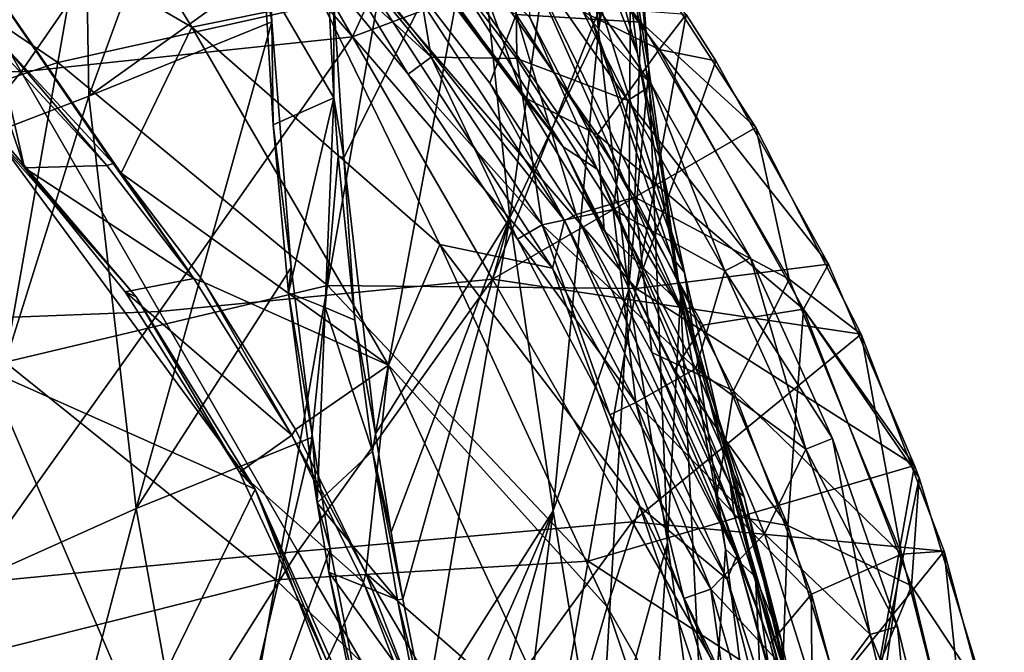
# Model space of a CAD drawing. Extents: x -65 to 803, y -691 to 80.
# Tile 208 of 256: x 695 to 724, y -546 to -527. Entities that reach past the tile are written whole.
import ezdxf

# ---------------------------------------------------------------- set-up
doc = ezdxf.new("R2010")
doc.units = 0
doc.header["$LTSCALE"] = 101.851852
for name, color, linetype in [('20', 7, 'CONTINUOUS'), ('224', 7, 'CONTINUOUS'), ('227', 7, 'CONTINUOUS'), ('32', 7, 'CONTINUOUS'), ('37', 7, 'CONTINUOUS'), ('39', 7, 'CONTINUOUS'), ('41', 7, 'CONTINUOUS'), ('44', 7, 'CONTINUOUS'), ('45', 7, 'CONTINUOUS'), ('61', 7, 'CONTINUOUS'), ('72', 7, 'CONTINUOUS'), ('79', 7, 'CONTINUOUS'), ('80', 7, 'CONTINUOUS'), ('82', 7, 'CONTINUOUS'), ('85', 7, 'CONTINUOUS'), ('86', 7, 'CONTINUOUS')]:
    doc.layers.add(name, color=color, linetype=linetype)

msp = doc.modelspace()

# ---------------------------------------------------------------- linework, layer by layer
at = {"layer": '20', "color": 7, "linetype": 'CONTINUOUS'}
for points in [[(702.365, -515.171, -26.398), (697.068, -529.64, -28.58), (696.867, -517.073, -31.386), (702.365, -515.171, -26.398)], [(702.339, -525.865, -24.037), (697.068, -529.64, -28.58), (702.365, -515.171, -26.398), (702.339, -525.865, -24.037)], [(711.23, -519.943, -8.176), (712.734, -515.553, -1.093), (711.955, -527.728, -3.362), (711.23, -519.943, -8.176)], [(711.955, -527.728, -3.362), (712.734, -515.553, -1.093), (712.917, -521.984, 3.902), (711.955, -527.728, -3.362)], [(712.393, -522.59, 14.585), (709.734, -516.3, 20.934), (713.089, -528.393, 18.129), (712.393, -522.59, 14.585)], [(713.089, -528.393, 18.129), (709.734, -516.3, 20.934), (710.212, -521.31, 23.734), (713.089, -528.393, 18.129)], [(712.917, -521.984, 3.902), (712.211, -516.497, 11.246), (713.424, -528.848, 7.918), (712.917, -521.984, 3.902)], [(713.424, -528.848, 7.918), (712.211, -516.497, 11.246), (712.393, -522.59, 14.585), (713.424, -528.848, 7.918)], [(696.867, -517.073, -31.386), (690.784, -532.053, -32.72), (690.333, -519.009, -35.546), (696.867, -517.073, -31.386)], [(697.068, -529.64, -28.58), (690.784, -532.053, -32.72), (696.867, -517.073, -31.386), (697.068, -529.64, -28.58)], [(708.381, -523.716, -14.978), (711.23, -519.943, -8.176), (709.365, -533.198, -10.343), (708.381, -523.716, -14.978)], [(709.365, -533.198, -10.343), (711.23, -519.943, -8.176), (711.955, -527.728, -3.362), (709.365, -533.198, -10.343)], [(713.089, -528.393, 18.129), (710.212, -521.31, 23.734), (714.461, -534.794, 21.452), (713.089, -528.393, 18.129)], [(714.461, -534.794, 21.452), (710.212, -521.31, 23.734), (711.559, -526.822, 26.407), (714.461, -534.794, 21.452)], [(711.955, -527.728, -3.362), (712.917, -521.984, 3.902), (712.829, -535.314, 1.272), (711.955, -527.728, -3.362)], [(712.829, -535.314, 1.272), (712.917, -521.984, 3.902), (713.424, -528.848, 7.918), (712.829, -535.314, 1.272)], [(704.173, -522.296, 47.257), (710.926, -531.127, 46.037), (704.222, -522.256, 46.854), (704.173, -522.296, 47.257)], [(710.926, -531.127, 46.037), (704.173, -522.296, 47.257), (709.758, -529.667, 47.948), (710.926, -531.127, 46.037)], [(709.758, -529.667, 47.948), (704.173, -522.296, 47.257), (707.088, -525.935, 47.951), (709.758, -529.667, 47.948)], [(710.926, -531.127, 46.037), (705.82, -523.111, 43.064), (704.222, -522.256, 46.854), (710.926, -531.127, 46.037)], [(713.424, -528.848, 7.918), (712.393, -522.59, 14.585), (714.346, -535.472, 12.189), (713.424, -528.848, 7.918)], [(714.346, -535.472, 12.189), (712.393, -522.59, 14.585), (713.089, -528.393, 18.129), (714.346, -535.472, 12.189)], [(711.916, -531.777, 40.913), (709.949, -527.349, 37.187), (705.82, -523.111, 43.064), (711.916, -531.777, 40.913)], [(711.916, -531.777, 40.913), (705.82, -523.111, 43.064), (710.926, -531.127, 46.037), (711.916, -531.777, 40.913)], [(704.224, -526.906, -21.321), (708.381, -523.716, -14.978), (704.518, -531.432, -19.742), (704.224, -526.906, -21.321)], [(704.518, -531.432, -19.742), (708.381, -523.716, -14.978), (705.442, -539.504, -16.095), (704.518, -531.432, -19.742)], [(705.442, -539.504, -16.095), (708.381, -523.716, -14.978), (709.365, -533.198, -10.343), (705.442, -539.504, -16.095)], [(714.099, -534.348, 28.656), (711.559, -526.822, 26.407), (709.79, -525.534, 32.792), (714.099, -534.348, 28.656)], [(714.099, -534.348, 28.656), (709.79, -525.534, 32.792), (714.491, -536.111, 34.061), (714.099, -534.348, 28.656)], [(714.491, -536.111, 34.061), (709.79, -525.534, 32.792), (709.949, -527.349, 37.187), (714.491, -536.111, 34.061)], [(702.411, -527.473, -23.56), (697.068, -529.64, -28.58), (702.339, -525.865, -24.037), (702.411, -527.473, -23.56)], [(714.461, -534.794, 21.452), (711.559, -526.822, 26.407), (714.099, -534.348, 28.656), (714.461, -534.794, 21.452)], [(714.491, -536.111, 34.061), (709.949, -527.349, 37.187), (711.916, -531.777, 40.913), (714.491, -536.111, 34.061)], [(702.411, -527.473, -23.56), (698.447, -541.68, -24.03), (697.068, -529.64, -28.58), (702.411, -527.473, -23.56)], [(702.976, -534.645, -20.989), (698.447, -541.68, -24.03), (702.411, -527.473, -23.56), (702.976, -534.645, -20.989)], [(709.365, -533.198, -10.343), (711.955, -527.728, -3.362), (710.632, -541.752, -5.112), (709.365, -533.198, -10.343)], [(710.632, -541.752, -5.112), (711.955, -527.728, -3.362), (712.829, -535.314, 1.272), (710.632, -541.752, -5.112)], [(714.346, -535.472, 12.189), (713.089, -528.393, 18.129), (715.659, -542.873, 16.193), (714.346, -535.472, 12.189)], [(715.659, -542.873, 16.193), (713.089, -528.393, 18.129), (714.461, -534.794, 21.452), (715.659, -542.873, 16.193)], [(712.829, -535.314, 1.272), (713.424, -528.848, 7.918), (713.968, -542.678, 6.214), (712.829, -535.314, 1.272)], [(713.968, -542.678, 6.214), (713.424, -528.848, 7.918), (714.346, -535.472, 12.189), (713.968, -542.678, 6.214)], [(697.068, -529.64, -28.58), (692.434, -544.377, -28.242), (690.784, -532.053, -32.72), (697.068, -529.64, -28.58)], [(698.447, -541.68, -24.03), (692.434, -544.377, -28.242), (697.068, -529.64, -28.58), (698.447, -541.68, -24.03)], [(712.117, -533.566, 47.945), (710.926, -531.127, 46.037), (709.758, -529.667, 47.948), (712.117, -533.566, 47.945)], [(715.801, -540.981, 44.58), (711.916, -531.777, 40.913), (710.926, -531.127, 46.037), (715.801, -540.981, 44.58)], [(715.801, -540.981, 44.58), (710.926, -531.127, 46.037), (715.924, -541.907, 47.94), (715.801, -540.981, 44.58)], [(715.924, -541.907, 47.94), (710.926, -531.127, 46.037), (714.175, -537.647, 47.943), (715.924, -541.907, 47.94)], [(714.175, -537.647, 47.943), (710.926, -531.127, 46.037), (712.117, -533.566, 47.945), (714.175, -537.647, 47.943)], [(716.206, -541.343, 38.5), (714.491, -536.111, 34.061), (711.916, -531.777, 40.913), (716.206, -541.343, 38.5)], [(716.206, -541.343, 38.5), (711.916, -531.777, 40.913), (715.801, -540.981, 44.58), (716.206, -541.343, 38.5)], [(705.442, -539.504, -16.095), (709.365, -533.198, -10.343), (705.895, -542.368, -14.507), (705.442, -539.504, -16.095)], [(705.895, -542.368, -14.507), (709.365, -533.198, -10.343), (706.242, -544.326, -13.323), (705.895, -542.368, -14.507)], [(706.242, -544.326, -13.323), (709.365, -533.198, -10.343), (706.9, -547.63, -11.121), (706.242, -544.326, -13.323)], [(706.9, -547.63, -11.121), (709.365, -533.198, -10.343), (710.632, -541.752, -5.112), (706.9, -547.63, -11.121)], [(716.541, -543.672, 24.144), (714.461, -534.794, 21.452), (714.099, -534.348, 28.656), (716.541, -543.672, 24.144)], [(716.541, -543.672, 24.144), (714.099, -534.348, 28.656), (717.3, -545.54, 30.708), (716.541, -543.672, 24.144)], [(717.3, -545.54, 30.708), (714.099, -534.348, 28.656), (714.491, -536.111, 34.061), (717.3, -545.54, 30.708)], [(703.6, -539.601, -18.742), (698.447, -541.68, -24.03), (702.976, -534.645, -20.989), (703.6, -539.601, -18.742)], [(715.659, -542.873, 16.193), (714.461, -534.794, 21.452), (716.541, -543.672, 24.144), (715.659, -542.873, 16.193)], [(710.632, -541.752, -5.112), (712.829, -535.314, 1.272), (711.973, -549.903, 0.458), (710.632, -541.752, -5.112)], [(711.973, -549.903, 0.458), (712.829, -535.314, 1.272), (713.968, -542.678, 6.214), (711.973, -549.903, 0.458)], [(713.968, -542.678, 6.214), (714.346, -535.472, 12.189), (715.114, -551.02, 10.883), (713.968, -542.678, 6.214)], [(715.114, -551.02, 10.883), (714.346, -535.472, 12.189), (715.659, -542.873, 16.193), (715.114, -551.02, 10.883)], [(717.3, -545.54, 30.708), (714.491, -536.111, 34.061), (716.206, -541.343, 38.5), (717.3, -545.54, 30.708)], [(703.6, -539.601, -18.742), (700.477, -552.869, -17.984), (698.447, -541.68, -24.03), (703.6, -539.601, -18.742)], [(704.115, -542.854, -17.026), (700.477, -552.869, -17.984), (703.6, -539.601, -18.742), (704.115, -542.854, -17.026)], [(718.672, -551.611, 43.147), (716.206, -541.343, 38.5), (715.801, -540.981, 44.58), (718.672, -551.611, 43.147)], [(718.672, -551.611, 43.147), (715.801, -540.981, 44.58), (718.4, -550.744, 47.934), (718.672, -551.611, 43.147)], [(718.4, -550.744, 47.934), (715.801, -540.981, 44.58), (717.335, -546.286, 47.937), (718.4, -550.744, 47.934)], [(717.335, -546.286, 47.937), (715.801, -540.981, 44.58), (715.924, -541.907, 47.94), (717.335, -546.286, 47.937)], [(718.581, -551.582, 36.057), (717.3, -545.54, 30.708), (716.206, -541.343, 38.5), (718.581, -551.582, 36.057)], [(718.581, -551.582, 36.057), (716.206, -541.343, 38.5), (718.672, -551.611, 43.147), (718.581, -551.582, 36.057)], [(698.447, -541.68, -24.03), (694.664, -556.065, -22.242), (692.434, -544.377, -28.242), (698.447, -541.68, -24.03)], [(700.477, -552.869, -17.984), (694.664, -556.065, -22.242), (698.447, -541.68, -24.03), (700.477, -552.869, -17.984)], [(706.9, -547.63, -11.121), (710.632, -541.752, -5.112), (707.286, -549.39, -9.839), (706.9, -547.63, -11.121)], [(707.286, -549.39, -9.839), (710.632, -541.752, -5.112), (707.788, -551.518, -8.173), (707.286, -549.39, -9.839)], [(707.788, -551.518, -8.173), (710.632, -541.752, -5.112), (708.755, -556.661, -4.346), (707.788, -551.518, -8.173)], [(708.755, -556.661, -4.346), (710.632, -541.752, -5.112), (711.973, -549.903, 0.458), (708.755, -556.661, -4.346)], [(705.257, -548.722, -13.377), (700.477, -552.869, -17.984), (704.115, -542.854, -17.026), (705.257, -548.722, -13.377)], [(711.973, -549.903, 0.458), (713.968, -542.678, 6.214), (712.837, -559.03, 5.744), (711.973, -549.903, 0.458)], [(712.837, -559.03, 5.744), (713.968, -542.678, 6.214), (715.114, -551.02, 10.883), (712.837, -559.03, 5.744)], [(715.114, -551.02, 10.883), (715.659, -542.873, 16.193), (716.981, -553.149, 19.44), (715.114, -551.02, 10.883)], [(716.981, -553.149, 19.44), (715.659, -542.873, 16.193), (716.541, -543.672, 24.144), (716.981, -553.149, 19.44)], [(716.981, -553.149, 19.44), (716.541, -543.672, 24.144), (718.247, -555.27, 27.246), (716.981, -553.149, 19.44)], [(718.247, -555.27, 27.246), (716.541, -543.672, 24.144), (717.3, -545.54, 30.708), (718.247, -555.27, 27.246)], [(718.247, -555.27, 27.246), (717.3, -545.54, 30.708), (718.581, -551.582, 36.057), (718.247, -555.27, 27.246)]]:
    msp.add_3dface(points, dxfattribs=at)
at = {"layer": '224', "color": 7, "linetype": 'CONTINUOUS'}
for points in [[(706.388, -524.392, 49.85), (709.527, -525.079, 50.685), (709.572, -528.541, 49.85), (706.388, -524.392, 49.85)], [(709.572, -528.541, 55.55), (709.525, -525.081, 54.718), (706.388, -524.392, 55.55), (709.572, -528.541, 55.55)], [(712.808, -529.769, 54.718), (710.188, -524.569, 52.702), (709.525, -525.081, 54.718), (712.808, -529.769, 54.718)], [(713.516, -529.321, 52.702), (709.527, -525.079, 50.685), (710.188, -524.569, 52.702), (713.516, -529.321, 52.702)], [(713.516, -529.321, 52.702), (710.188, -524.569, 52.702), (712.808, -529.769, 54.718), (713.516, -529.321, 52.702)], [(712.808, -529.769, 54.718), (709.525, -525.081, 54.718), (709.572, -528.541, 55.55), (712.808, -529.769, 54.718)], [(709.527, -525.079, 50.685), (712.81, -529.768, 50.685), (709.572, -528.541, 49.85), (709.527, -525.079, 50.685)], [(712.81, -529.768, 50.685), (709.527, -525.079, 50.685), (713.516, -529.321, 52.702), (712.81, -529.768, 50.685)], [(709.572, -528.541, 49.85), (712.81, -529.768, 50.685), (712.382, -532.952, 49.85), (709.572, -528.541, 49.85)], [(712.382, -532.952, 55.55), (712.808, -529.769, 54.718), (709.572, -528.541, 55.55), (712.382, -532.952, 55.55)], [(715.644, -534.74, 54.718), (713.516, -529.321, 52.702), (712.808, -529.769, 54.718), (715.644, -534.74, 54.718)], [(716.39, -534.359, 52.702), (712.81, -529.768, 50.685), (713.516, -529.321, 52.702), (716.39, -534.359, 52.702)], [(716.39, -534.359, 52.702), (713.516, -529.321, 52.702), (715.644, -534.74, 54.718), (716.39, -534.359, 52.702)], [(712.81, -529.768, 50.685), (715.647, -534.739, 50.685), (712.382, -532.952, 49.85), (712.81, -529.768, 50.685)], [(715.644, -534.74, 54.718), (712.808, -529.769, 54.718), (712.382, -532.952, 55.55), (715.644, -534.74, 54.718)], [(715.647, -534.739, 50.685), (712.81, -529.768, 50.685), (716.39, -534.359, 52.702), (715.647, -534.739, 50.685)], [(712.382, -532.952, 49.85), (715.647, -534.739, 50.685), (714.797, -537.591, 49.85), (712.382, -532.952, 49.85)], [(714.797, -537.591, 55.55), (715.644, -534.74, 54.718), (712.382, -532.952, 55.55), (714.797, -537.591, 55.55)], [(718.009, -539.952, 54.718), (716.39, -534.359, 52.702), (715.644, -534.74, 54.718), (718.009, -539.952, 54.718)], [(718.787, -539.641, 52.702), (715.647, -534.739, 50.685), (716.39, -534.359, 52.702), (718.787, -539.641, 52.702)], [(718.787, -539.641, 52.702), (716.39, -534.359, 52.702), (718.009, -539.952, 54.718), (718.787, -539.641, 52.702)], [(715.647, -534.739, 50.685), (718.012, -539.951, 50.685), (714.797, -537.591, 49.85), (715.647, -534.739, 50.685)], [(718.009, -539.952, 54.718), (715.644, -534.74, 54.718), (714.797, -537.591, 55.55), (718.009, -539.952, 54.718)], [(718.012, -539.951, 50.685), (715.647, -534.739, 50.685), (718.787, -539.641, 52.702), (718.012, -539.951, 50.685)], [(714.797, -537.591, 49.85), (718.012, -539.951, 50.685), (716.799, -542.423, 49.85), (714.797, -537.591, 49.85)], [(716.799, -542.423, 55.55), (718.009, -539.952, 54.718), (714.797, -537.591, 55.55), (716.799, -542.423, 55.55)], [(719.884, -545.36, 54.718), (718.787, -539.641, 52.702), (718.009, -539.952, 54.718), (719.884, -545.36, 54.718)], [(720.687, -545.122, 52.702), (718.012, -539.951, 50.685), (718.787, -539.641, 52.702), (720.687, -545.122, 52.702)], [(720.687, -545.122, 52.702), (718.787, -539.641, 52.702), (719.884, -545.36, 54.718), (720.687, -545.122, 52.702)], [(718.012, -539.951, 50.685), (719.887, -545.359, 50.685), (716.799, -542.423, 49.85), (718.012, -539.951, 50.685)], [(719.884, -545.36, 54.718), (718.009, -539.952, 54.718), (716.799, -542.423, 55.55), (719.884, -545.36, 54.718)], [(719.887, -545.359, 50.685), (718.012, -539.951, 50.685), (720.687, -545.122, 52.702), (719.887, -545.359, 50.685)], [(716.799, -542.423, 49.85), (719.887, -545.359, 50.685), (718.371, -547.411, 49.85), (716.799, -542.423, 49.85)], [(718.371, -547.411, 55.55), (719.884, -545.36, 54.718), (716.799, -542.423, 55.55), (718.371, -547.411, 55.55)], [(721.251, -550.917, 54.718), (720.687, -545.122, 52.702), (719.884, -545.36, 54.718), (721.251, -550.917, 54.718)], [(722.073, -550.755, 52.702), (719.887, -545.359, 50.685), (720.687, -545.122, 52.702), (722.073, -550.755, 52.702)], [(722.073, -550.755, 52.702), (720.687, -545.122, 52.702), (721.251, -550.917, 54.718), (722.073, -550.755, 52.702)], [(719.887, -545.359, 50.685), (721.254, -550.917, 50.685), (718.371, -547.411, 49.85), (719.887, -545.359, 50.685)], [(721.251, -550.917, 54.718), (719.884, -545.36, 54.718), (718.371, -547.411, 55.55), (721.251, -550.917, 54.718)], [(721.254, -550.917, 50.685), (719.887, -545.359, 50.685), (722.073, -550.755, 52.702), (721.254, -550.917, 50.685)]]:
    msp.add_3dface(points, dxfattribs=at)
at = {"layer": '227', "color": 7, "linetype": 'CONTINUOUS'}
for points in [[(707.067, -528.504, 50.682), (702.725, -524.529, 52.698), (703.345, -523.966, 50.682), (707.067, -528.504, 50.682)], [(706.393, -529.002, 52.698), (703.343, -523.968, 54.715), (702.725, -524.529, 52.698), (706.393, -529.002, 52.698)], [(707.064, -528.506, 54.715), (706.388, -524.392, 55.55), (703.343, -523.968, 54.715), (707.064, -528.506, 54.715)], [(707.064, -528.506, 54.715), (703.343, -523.968, 54.715), (706.393, -529.002, 52.698), (707.064, -528.506, 54.715)], [(706.388, -524.392, 49.85), (707.067, -528.504, 50.682), (703.345, -523.966, 50.682), (706.388, -524.392, 49.85)], [(706.388, -524.392, 49.85), (709.572, -528.541, 49.85), (707.067, -528.504, 50.682), (706.388, -524.392, 49.85)], [(709.572, -528.541, 55.55), (706.388, -524.392, 55.55), (707.064, -528.506, 54.715), (709.572, -528.541, 55.55)], [(706.393, -529.002, 52.698), (702.725, -524.529, 52.698), (707.067, -528.504, 50.682), (706.393, -529.002, 52.698)], [(710.31, -533.395, 50.682), (706.393, -529.002, 52.698), (707.067, -528.504, 50.682), (710.31, -533.395, 50.682)], [(709.59, -533.822, 52.698), (707.064, -528.506, 54.715), (706.393, -529.002, 52.698), (709.59, -533.822, 52.698)], [(710.308, -533.397, 54.715), (709.572, -528.541, 55.55), (707.064, -528.506, 54.715), (710.308, -533.397, 54.715)], [(710.308, -533.397, 54.715), (707.064, -528.506, 54.715), (709.59, -533.822, 52.698), (710.308, -533.397, 54.715)], [(709.572, -528.541, 49.85), (710.31, -533.395, 50.682), (707.067, -528.504, 50.682), (709.572, -528.541, 49.85)], [(709.572, -528.541, 49.85), (712.382, -532.952, 49.85), (710.31, -533.395, 50.682), (709.572, -528.541, 49.85)], [(712.382, -532.952, 55.55), (709.572, -528.541, 55.55), (710.308, -533.397, 54.715), (712.382, -532.952, 55.55)], [(709.59, -533.822, 52.698), (706.393, -529.002, 52.698), (710.31, -533.395, 50.682), (709.59, -533.822, 52.698)], [(713.04, -538.591, 54.715), (712.382, -532.952, 55.55), (710.308, -533.397, 54.715), (713.04, -538.591, 54.715)], [(712.382, -532.952, 49.85), (714.797, -537.591, 49.85), (710.31, -533.395, 50.682), (712.382, -532.952, 49.85)], [(714.797, -537.591, 55.55), (712.382, -532.952, 55.55), (713.04, -538.591, 54.715), (714.797, -537.591, 55.55)], [(713.042, -538.59, 50.682), (709.59, -533.822, 52.698), (710.31, -533.395, 50.682), (713.042, -538.59, 50.682)], [(712.282, -538.942, 52.698), (710.308, -533.397, 54.715), (709.59, -533.822, 52.698), (712.282, -538.942, 52.698)], [(713.04, -538.591, 54.715), (710.308, -533.397, 54.715), (712.282, -538.942, 52.698), (713.04, -538.591, 54.715)], [(714.797, -537.591, 49.85), (713.042, -538.59, 50.682), (710.31, -533.395, 50.682), (714.797, -537.591, 49.85)], [(712.282, -538.942, 52.698), (709.59, -533.822, 52.698), (713.042, -538.59, 50.682), (712.282, -538.942, 52.698)], [(716.799, -542.423, 55.55), (714.797, -537.591, 55.55), (713.04, -538.591, 54.715), (716.799, -542.423, 55.55)], [(714.797, -537.591, 49.85), (716.799, -542.423, 49.85), (713.042, -538.59, 50.682), (714.797, -537.591, 49.85)], [(715.235, -544.034, 50.682), (712.282, -538.942, 52.698), (713.042, -538.59, 50.682), (715.235, -544.034, 50.682)], [(714.443, -544.307, 52.698), (713.04, -538.591, 54.715), (712.282, -538.942, 52.698), (714.443, -544.307, 52.698)], [(715.232, -544.035, 54.715), (716.799, -542.423, 55.55), (713.04, -538.591, 54.715), (715.232, -544.035, 54.715)], [(715.232, -544.035, 54.715), (713.04, -538.591, 54.715), (714.443, -544.307, 52.698), (715.232, -544.035, 54.715)], [(716.799, -542.423, 49.85), (715.235, -544.034, 50.682), (713.042, -538.59, 50.682), (716.799, -542.423, 49.85)], [(714.443, -544.307, 52.698), (712.282, -538.942, 52.698), (715.235, -544.034, 50.682), (714.443, -544.307, 52.698)], [(718.371, -547.411, 55.55), (716.799, -542.423, 55.55), (715.232, -544.035, 54.715), (718.371, -547.411, 55.55)], [(716.799, -542.423, 49.85), (718.371, -547.411, 49.85), (715.235, -544.034, 50.682), (716.799, -542.423, 49.85)], [(716.865, -549.672, 50.682), (714.443, -544.307, 52.698), (715.235, -544.034, 50.682), (716.865, -549.672, 50.682)], [(716.05, -549.863, 52.698), (715.232, -544.035, 54.715), (714.443, -544.307, 52.698), (716.05, -549.863, 52.698)], [(716.862, -549.673, 54.715), (718.371, -547.411, 55.55), (715.232, -544.035, 54.715), (716.862, -549.673, 54.715)], [(716.862, -549.673, 54.715), (715.232, -544.035, 54.715), (716.05, -549.863, 52.698), (716.862, -549.673, 54.715)], [(718.371, -547.411, 49.85), (716.865, -549.672, 50.682), (715.235, -544.034, 50.682), (718.371, -547.411, 49.85)], [(716.05, -549.863, 52.698), (714.443, -544.307, 52.698), (716.865, -549.672, 50.682), (716.05, -549.863, 52.698)]]:
    msp.add_3dface(points, dxfattribs=at)
at = {"layer": '32', "color": 7, "linetype": 'CONTINUOUS'}
for points in [[(703.998, -525.303, -21.685), (704.224, -526.906, -21.321), (704.226, -529.695, -20.26), (703.998, -525.303, -21.685)], [(704.224, -526.906, -21.321), (704.518, -531.432, -19.742), (704.226, -529.695, -20.26), (704.224, -526.906, -21.321)], [(704.226, -529.695, -20.26), (704.518, -531.432, -19.742), (704.354, -531.395, -19.632), (704.226, -529.695, -20.26)], [(704.354, -531.395, -19.632), (704.518, -531.432, -19.742), (704.839, -536.187, -17.609), (704.354, -531.395, -19.632)], [(704.518, -531.432, -19.742), (705.442, -539.504, -16.095), (704.839, -536.187, -17.609), (704.518, -531.432, -19.742)], [(704.839, -536.187, -17.609), (705.442, -539.504, -16.095), (705.356, -540.01, -15.703), (704.839, -536.187, -17.609)], [(705.442, -539.504, -16.095), (705.895, -542.368, -14.507), (705.356, -540.01, -15.703), (705.442, -539.504, -16.095)], [(705.895, -542.368, -14.507), (706.242, -544.326, -13.323), (705.356, -540.01, -15.703), (705.895, -542.368, -14.507)], [(705.356, -540.01, -15.703), (706.242, -544.326, -13.323), (706.084, -544.344, -13.188), (705.356, -540.01, -15.703)], [(706.242, -544.326, -13.323), (706.9, -547.63, -11.121), (706.084, -544.344, -13.188), (706.242, -544.326, -13.323)], [(706.084, -544.344, -13.188), (706.9, -547.63, -11.121), (706.612, -547.034, -11.415), (706.084, -544.344, -13.188)]]:
    msp.add_3dface(points, dxfattribs=at)
at = {"layer": '37', "color": 7, "linetype": 'CONTINUOUS'}
for points in [[(702.411, -527.473, -23.56), (702.339, -525.865, -24.037), (702.202, -526.229, -23.798), (702.411, -527.473, -23.56)], [(702.448, -530.477, -22.439), (702.411, -527.473, -23.56), (702.202, -526.229, -23.798), (702.448, -530.477, -22.439)], [(702.976, -534.645, -20.989), (702.411, -527.473, -23.56), (702.448, -530.477, -22.439), (702.976, -534.645, -20.989)], [(702.904, -535.385, -20.546), (702.976, -534.645, -20.989), (702.448, -530.477, -22.439), (702.904, -535.385, -20.546)], [(703.6, -539.601, -18.742), (702.976, -534.645, -20.989), (702.904, -535.385, -20.546), (703.6, -539.601, -18.742)], [(703.526, -540.147, -18.334), (703.6, -539.601, -18.742), (702.904, -535.385, -20.546), (703.526, -540.147, -18.334)], [(703.739, -541.516, -17.622), (703.6, -539.601, -18.742), (703.526, -540.147, -18.334), (703.739, -541.516, -17.622)], [(704.115, -542.854, -17.026), (703.6, -539.601, -18.742), (703.739, -541.516, -17.622), (704.115, -542.854, -17.026)], [(704.08, -543.54, -16.504), (704.115, -542.854, -17.026), (703.739, -541.516, -17.622), (704.08, -543.54, -16.504)], [(705.257, -548.722, -13.377), (704.115, -542.854, -17.026), (704.08, -543.54, -16.504), (705.257, -548.722, -13.377)], [(705.228, -549.29, -12.845), (705.257, -548.722, -13.377), (704.08, -543.54, -16.504), (705.228, -549.29, -12.845)]]:
    msp.add_3dface(points, dxfattribs=at)
at = {"layer": '39', "color": 7, "linetype": 'CONTINUOUS'}
for points in [[(703.998, -525.303, -21.685), (704.226, -529.695, -20.26), (702.202, -526.229, -23.798), (703.998, -525.303, -21.685)], [(704.226, -529.695, -20.26), (702.448, -530.477, -22.439), (702.202, -526.229, -23.798), (704.226, -529.695, -20.26)], [(704.226, -529.695, -20.26), (702.904, -535.385, -20.546), (702.448, -530.477, -22.439), (704.226, -529.695, -20.26)], [(702.904, -535.385, -20.546), (704.226, -529.695, -20.26), (703.968, -535.811, -18.985), (702.904, -535.385, -20.546)], [(704.226, -529.695, -20.26), (704.354, -531.395, -19.632), (703.968, -535.811, -18.985), (704.226, -529.695, -20.26)], [(704.354, -531.395, -19.632), (704.839, -536.187, -17.609), (703.968, -535.811, -18.985), (704.354, -531.395, -19.632)], [(703.526, -540.147, -18.334), (702.904, -535.385, -20.546), (703.968, -535.811, -18.985), (703.526, -540.147, -18.334)], [(703.739, -541.516, -17.622), (703.526, -540.147, -18.334), (703.968, -535.811, -18.985), (703.739, -541.516, -17.622)], [(705.356, -540.01, -15.703), (703.739, -541.516, -17.622), (703.968, -535.811, -18.985), (705.356, -540.01, -15.703)], [(704.839, -536.187, -17.609), (705.356, -540.01, -15.703), (703.968, -535.811, -18.985), (704.839, -536.187, -17.609)], [(705.356, -540.01, -15.703), (706.084, -544.344, -13.188), (703.739, -541.516, -17.622), (705.356, -540.01, -15.703)], [(706.084, -544.344, -13.188), (704.08, -543.54, -16.504), (703.739, -541.516, -17.622), (706.084, -544.344, -13.188)], [(706.084, -544.344, -13.188), (706.612, -547.034, -11.415), (704.08, -543.54, -16.504), (706.084, -544.344, -13.188)], [(706.612, -547.034, -11.415), (705.228, -549.29, -12.845), (704.08, -543.54, -16.504), (706.612, -547.034, -11.415)]]:
    msp.add_3dface(points, dxfattribs=at)
at = {"layer": '41', "color": 7, "linetype": 'CONTINUOUS'}
for points in [[(709.758, -529.667, 47.948), (707.088, -525.935, 47.951), (708.277, -525.572, 48.011), (709.758, -529.667, 47.948)], [(711.92, -530.774, 48.011), (709.758, -529.667, 47.948), (708.277, -525.572, 48.011), (711.92, -530.774, 48.011)], [(712.117, -533.566, 47.945), (709.758, -529.667, 47.948), (711.92, -530.774, 48.011), (712.117, -533.566, 47.945)], [(714.999, -536.329, 48.011), (712.117, -533.566, 47.945), (711.92, -530.774, 48.011), (714.999, -536.329, 48.011)], [(714.175, -537.647, 47.943), (712.117, -533.566, 47.945), (714.999, -536.329, 48.011), (714.175, -537.647, 47.943)], [(717.48, -542.175, 48.011), (714.175, -537.647, 47.943), (714.999, -536.329, 48.011), (717.48, -542.175, 48.011)], [(715.924, -541.907, 47.94), (714.175, -537.647, 47.943), (717.48, -542.175, 48.011), (715.924, -541.907, 47.94)], [(717.335, -546.286, 47.937), (715.924, -541.907, 47.94), (717.48, -542.175, 48.011), (717.335, -546.286, 47.937)], [(719.337, -548.249, 48.011), (717.335, -546.286, 47.937), (717.48, -542.175, 48.011), (719.337, -548.249, 48.011)]]:
    msp.add_3dface(points, dxfattribs=at)
at = {"layer": '44', "color": 7, "linetype": 'CONTINUOUS'}
for points in [[(708.277, -525.572, 48.011), (708.51, -521.354, 49.307), (713.723, -528.283, 49.307), (708.277, -525.572, 48.011)], [(713.723, -528.283, 49.307), (708.51, -521.354, 49.307), (714.512, -527.26, 52.2), (713.723, -528.283, 49.307)], [(711.92, -530.774, 48.011), (708.277, -525.572, 48.011), (713.723, -528.283, 49.307), (711.92, -530.774, 48.011)], [(715.383, -528.616, 52.2), (713.723, -528.283, 49.307), (714.512, -527.26, 52.2), (715.383, -528.616, 52.2)], [(711.92, -530.774, 48.011), (713.723, -528.283, 49.307), (717.944, -535.858, 49.307), (711.92, -530.774, 48.011)], [(717.944, -535.858, 49.307), (713.723, -528.283, 49.307), (718.668, -534.545, 52.2), (717.944, -535.858, 49.307)], [(718.668, -534.545, 52.2), (713.723, -528.283, 49.307), (715.383, -528.616, 52.2), (718.668, -534.545, 52.2)], [(714.999, -536.329, 48.011), (711.92, -530.774, 48.011), (717.944, -535.858, 49.307), (714.999, -536.329, 48.011)], [(721.185, -540.427, 52.2), (717.944, -535.858, 49.307), (718.668, -534.545, 52.2), (721.185, -540.427, 52.2)], [(717.48, -542.175, 48.011), (714.999, -536.329, 48.011), (717.944, -535.858, 49.307), (717.48, -542.175, 48.011)], [(717.48, -542.175, 48.011), (717.944, -535.858, 49.307), (721.095, -543.937, 49.307), (717.48, -542.175, 48.011)], [(721.095, -543.937, 49.307), (717.944, -535.858, 49.307), (721.316, -540.783, 52.2), (721.095, -543.937, 49.307)], [(721.316, -540.783, 52.2), (717.944, -535.858, 49.307), (721.185, -540.427, 52.2), (721.316, -540.783, 52.2)], [(723.296, -547.261, 52.2), (721.095, -543.937, 49.307), (721.316, -540.783, 52.2), (723.296, -547.261, 52.2)], [(719.337, -548.249, 48.011), (717.48, -542.175, 48.011), (721.095, -543.937, 49.307), (719.337, -548.249, 48.011)], [(719.337, -548.249, 48.011), (721.095, -543.937, 49.307), (723.116, -552.37, 49.307), (719.337, -548.249, 48.011)], [(723.116, -552.37, 49.307), (721.095, -543.937, 49.307), (723.296, -547.261, 52.2), (723.116, -552.37, 49.307)]]:
    msp.add_3dface(points, dxfattribs=at)
at = {"layer": '45', "color": 7, "linetype": 'CONTINUOUS'}
for points in [[(697.706, -519.922, 52.2), (688.099, -523.217, 52.2), (696.165, -528.664, 52.2), (697.706, -519.922, 52.2)], [(697.706, -519.922, 52.2), (696.165, -528.664, 52.2), (705.56, -526.571, 52.2), (697.706, -519.922, 52.2)], [(688.099, -523.217, 52.2), (686.574, -531.865, 52.2), (696.165, -528.664, 52.2), (688.099, -523.217, 52.2)], [(705.56, -526.571, 52.2), (696.165, -528.664, 52.2), (704.044, -535.166, 52.2), (705.56, -526.571, 52.2)], [(705.56, -526.571, 52.2), (704.044, -535.166, 52.2), (713.054, -535.257, 52.2), (705.56, -526.571, 52.2)], [(714.512, -527.26, 52.2), (705.56, -526.571, 52.2), (713.054, -535.257, 52.2), (714.512, -527.26, 52.2)], [(715.383, -528.616, 52.2), (714.512, -527.26, 52.2), (713.054, -535.257, 52.2), (715.383, -528.616, 52.2)], [(696.165, -528.664, 52.2), (686.574, -531.865, 52.2), (694.623, -537.405, 52.2), (696.165, -528.664, 52.2)], [(696.165, -528.664, 52.2), (694.623, -537.405, 52.2), (704.044, -535.166, 52.2), (696.165, -528.664, 52.2)], [(718.668, -534.545, 52.2), (715.383, -528.616, 52.2), (713.054, -535.257, 52.2), (718.668, -534.545, 52.2)], [(721.185, -540.427, 52.2), (718.668, -534.545, 52.2), (713.054, -535.257, 52.2), (721.185, -540.427, 52.2)], [(704.044, -535.166, 52.2), (694.623, -537.405, 52.2), (702.529, -543.76, 52.2), (704.044, -535.166, 52.2)], [(704.044, -535.166, 52.2), (702.529, -543.76, 52.2), (711.651, -543.219, 52.2), (704.044, -535.166, 52.2)], [(713.054, -535.257, 52.2), (704.044, -535.166, 52.2), (711.651, -543.219, 52.2), (713.054, -535.257, 52.2)], [(721.185, -540.427, 52.2), (713.054, -535.257, 52.2), (711.651, -543.219, 52.2), (721.185, -540.427, 52.2)], [(694.623, -537.405, 52.2), (693.082, -546.146, 52.2), (702.529, -543.76, 52.2), (694.623, -537.405, 52.2)], [(721.185, -540.427, 52.2), (711.651, -543.219, 52.2), (719.749, -548.483, 52.2), (721.185, -540.427, 52.2)], [(721.316, -540.783, 52.2), (721.185, -540.427, 52.2), (719.749, -548.483, 52.2), (721.316, -540.783, 52.2)], [(723.296, -547.261, 52.2), (721.316, -540.783, 52.2), (719.749, -548.483, 52.2), (723.296, -547.261, 52.2)], [(711.651, -543.219, 52.2), (702.529, -543.76, 52.2), (710.247, -551.181, 52.2), (711.651, -543.219, 52.2)], [(711.651, -543.219, 52.2), (710.247, -551.181, 52.2), (719.749, -548.483, 52.2), (711.651, -543.219, 52.2)], [(702.529, -543.76, 52.2), (693.082, -546.146, 52.2), (701.014, -552.355, 52.2), (702.529, -543.76, 52.2)], [(702.529, -543.76, 52.2), (701.014, -552.355, 52.2), (710.247, -551.181, 52.2), (702.529, -543.76, 52.2)]]:
    msp.add_3dface(points, dxfattribs=at)
at = {"layer": '61', "color": 7, "linetype": 'CONTINUOUS'}
for points in [[(691.692, -522.756, 91.69), (700.074, -527.625, 88.614), (695.698, -520.485, 79.32), (691.692, -522.756, 91.69)], [(695.698, -520.485, 79.32), (700.074, -527.625, 88.614), (703.865, -526.856, 76.892), (695.698, -520.485, 79.32)], [(697.775, -531.605, 99.321), (698.016, -531.894, 99.435), (691.692, -522.756, 91.69), (697.775, -531.605, 99.321)], [(691.692, -522.756, 91.69), (698.016, -531.894, 99.435), (700.074, -527.625, 88.614), (691.692, -522.756, 91.69)], [(694.575, -528.145, 97.952), (697.775, -531.605, 99.321), (691.692, -522.756, 91.69), (694.575, -528.145, 97.952)], [(703.865, -526.856, 76.892), (710.61, -534.664, 74.31), (704.165, -524.724, 66.434), (703.865, -526.856, 76.892)], [(704.165, -524.724, 66.434), (710.61, -534.664, 74.31), (710.965, -533.276, 64.931), (704.165, -524.724, 66.434)], [(704.165, -524.724, 66.434), (710.965, -533.276, 64.931), (705.983, -525.641, 57.485), (704.165, -524.724, 66.434)], [(705.983, -525.641, 57.485), (710.965, -533.276, 64.931), (708.785, -529.264, 57.482), (705.983, -525.641, 57.485)], [(700.074, -527.625, 88.614), (707.323, -533.973, 85.232), (703.865, -526.856, 76.892), (700.074, -527.625, 88.614)], [(703.865, -526.856, 76.892), (707.323, -533.973, 85.232), (710.61, -534.664, 74.31), (703.865, -526.856, 76.892)], [(698.016, -531.894, 99.435), (705.823, -537.501, 95.215), (700.074, -527.625, 88.614), (698.016, -531.894, 99.435)], [(700.074, -527.625, 88.614), (705.823, -537.501, 95.215), (707.323, -533.973, 85.232), (700.074, -527.625, 88.614)], [(708.785, -529.264, 57.482), (710.965, -533.276, 64.931), (711.301, -533.098, 57.479), (708.785, -529.264, 57.482)], [(698.452, -535.503, 103.898), (693.567, -529.776, 101.597), (701.927, -541.118, 106.38), (698.452, -535.503, 103.898)], [(701.927, -541.118, 106.38), (693.567, -529.776, 101.597), (694.098, -537.635, 110.986), (701.927, -541.118, 106.38)], [(698.016, -531.894, 99.435), (700.433, -535.08, 100.72), (705.823, -537.501, 95.215), (698.016, -531.894, 99.435)], [(710.965, -533.276, 64.931), (715.99, -543.061, 63.559), (711.301, -533.098, 57.479), (710.965, -533.276, 64.931)], [(711.301, -533.098, 57.479), (715.99, -543.061, 63.559), (713.514, -537.123, 57.477), (711.301, -533.098, 57.479)], [(710.61, -534.664, 74.31), (715.712, -543.74, 71.774), (710.965, -533.276, 64.931), (710.61, -534.664, 74.31)], [(710.965, -533.276, 64.931), (715.712, -543.74, 71.774), (715.99, -543.061, 63.559), (710.965, -533.276, 64.931)], [(705.823, -537.501, 95.215), (712.208, -544.553, 90.67), (707.323, -533.973, 85.232), (705.823, -537.501, 95.215)], [(707.323, -533.973, 85.232), (712.208, -544.553, 90.67), (713.163, -541.62, 81.697), (707.323, -533.973, 85.232)], [(707.323, -533.973, 85.232), (713.163, -541.62, 81.697), (710.61, -534.664, 74.31), (707.323, -533.973, 85.232)], [(710.61, -534.664, 74.31), (713.163, -541.62, 81.697), (715.712, -543.74, 71.774), (710.61, -534.664, 74.31)], [(700.433, -535.08, 100.72), (703.106, -539.378, 102.562), (705.823, -537.501, 95.215), (700.433, -535.08, 100.72)], [(713.514, -537.123, 57.477), (715.99, -543.061, 63.559), (715.408, -541.307, 57.474), (713.514, -537.123, 57.477)], [(698.554, -548.021, 117.288), (694.098, -537.635, 110.986), (690.996, -546.354, 121.612), (698.554, -548.021, 117.288)], [(701.927, -541.118, 106.38), (694.098, -537.635, 110.986), (698.554, -548.021, 117.288), (701.927, -541.118, 106.38)], [(703.106, -539.378, 102.562), (705.162, -543.571, 104.566), (705.823, -537.501, 95.215), (703.106, -539.378, 102.562)], [(705.162, -543.571, 104.566), (711.012, -548.677, 99.656), (705.823, -537.501, 95.215), (705.162, -543.571, 104.566)], [(705.823, -537.501, 95.215), (711.012, -548.677, 99.656), (712.208, -544.553, 90.67), (705.823, -537.501, 95.215)], [(705.792, -551.088, 111.85), (701.927, -541.118, 106.38), (698.554, -548.021, 117.288), (705.792, -551.088, 111.85)], [(704.432, -546.753, 109.269), (701.927, -541.118, 106.38), (705.792, -551.088, 111.85), (704.432, -546.753, 109.269)], [(715.408, -541.307, 57.474), (715.99, -543.061, 63.559), (716.971, -545.626, 57.471), (715.408, -541.307, 57.474)], [(712.208, -544.553, 90.67), (716.917, -552.786, 85.96), (713.163, -541.62, 81.697), (712.208, -544.553, 90.67)], [(713.163, -541.62, 81.697), (716.917, -552.786, 85.96), (717.382, -550.359, 78.154), (713.163, -541.62, 81.697)], [(713.163, -541.62, 81.697), (717.382, -550.359, 78.154), (715.712, -543.74, 71.774), (713.163, -541.62, 81.697)], [(715.712, -543.74, 71.774), (718.956, -553.711, 69.343), (715.99, -543.061, 63.559), (715.712, -543.74, 71.774)], [(715.99, -543.061, 63.559), (718.956, -553.711, 69.343), (719.032, -553.653, 62.253), (715.99, -543.061, 63.559)], [(715.99, -543.061, 63.559), (719.032, -553.653, 62.253), (716.971, -545.626, 57.471), (715.99, -543.061, 63.559)], [(706.524, -547.093, 106.473), (713.321, -557.549, 104.942), (705.162, -543.571, 104.566), (706.524, -547.093, 106.473)], [(705.162, -543.571, 104.566), (713.321, -557.549, 104.942), (711.012, -548.677, 99.656), (705.162, -543.571, 104.566)], [(715.712, -543.74, 71.774), (717.382, -550.359, 78.154), (718.956, -553.711, 69.343), (715.712, -543.74, 71.774)], [(711.012, -548.677, 99.656), (715.891, -555.426, 94.517), (712.208, -544.553, 90.67), (711.012, -548.677, 99.656)], [(712.208, -544.553, 90.67), (715.891, -555.426, 94.517), (716.917, -552.786, 85.96), (712.208, -544.553, 90.67)], [(716.971, -545.626, 57.471), (719.032, -553.653, 62.253), (718.196, -550.055, 57.469), (716.971, -545.626, 57.471)]]:
    msp.add_3dface(points, dxfattribs=at)
at = {"layer": '72', "color": 7, "linetype": 'CONTINUOUS'}
for points in [[(697.598, -531.67, 99.203), (694.575, -528.145, 97.952), (694.385, -528.208, 97.831), (697.598, -531.67, 99.203)], [(697.775, -531.605, 99.321), (694.575, -528.145, 97.952), (697.598, -531.67, 99.203), (697.775, -531.605, 99.321)], [(700.136, -534.962, 100.53), (697.775, -531.605, 99.321), (697.598, -531.67, 99.203), (700.136, -534.962, 100.53)], [(698.016, -531.894, 99.435), (697.775, -531.605, 99.321), (700.136, -534.962, 100.53), (698.016, -531.894, 99.435)], [(700.433, -535.08, 100.72), (698.016, -531.894, 99.435), (700.136, -534.962, 100.53), (700.433, -535.08, 100.72)], [(702.997, -539.543, 102.494), (700.433, -535.08, 100.72), (700.136, -534.962, 100.53), (702.997, -539.543, 102.494)], [(703.106, -539.378, 102.562), (700.433, -535.08, 100.72), (702.997, -539.543, 102.494), (703.106, -539.378, 102.562)], [(705.162, -543.571, 104.566), (703.106, -539.378, 102.562), (702.997, -539.543, 102.494), (705.162, -543.571, 104.566)], [(705.091, -543.845, 104.563), (705.162, -543.571, 104.566), (702.997, -539.543, 102.494), (705.091, -543.845, 104.563)], [(706.524, -547.093, 106.473), (705.162, -543.571, 104.566), (705.091, -543.845, 104.563), (706.524, -547.093, 106.473)], [(706.391, -547.237, 106.406), (706.524, -547.093, 106.473), (705.091, -543.845, 104.563), (706.391, -547.237, 106.406)]]:
    msp.add_3dface(points, dxfattribs=at)
at = {"layer": '79', "color": 7, "linetype": 'CONTINUOUS'}
for points in [[(693.567, -529.776, 101.597), (698.452, -535.503, 103.898), (693.706, -530.16, 101.595), (693.567, -529.776, 101.597)], [(693.706, -530.16, 101.595), (698.452, -535.503, 103.898), (695.19, -531.737, 102.221), (693.706, -530.16, 101.595)], [(695.19, -531.737, 102.221), (698.452, -535.503, 103.898), (698.13, -535.356, 103.691), (695.19, -531.737, 102.221)], [(698.13, -535.356, 103.691), (698.452, -535.503, 103.898), (701.471, -540.624, 105.996), (698.13, -535.356, 103.691)], [(698.452, -535.503, 103.898), (701.927, -541.118, 106.38), (701.471, -540.624, 105.996), (698.452, -535.503, 103.898)], [(701.471, -540.624, 105.996), (701.927, -541.118, 106.38), (704.019, -546.133, 108.771), (701.471, -540.624, 105.996)], [(701.927, -541.118, 106.38), (704.432, -546.753, 109.269), (704.019, -546.133, 108.771), (701.927, -541.118, 106.38)]]:
    msp.add_3dface(points, dxfattribs=at)
at = {"layer": '80', "color": 7, "linetype": 'CONTINUOUS'}
for points in [[(693.807, -527.652, 97.609), (693.706, -530.16, 101.595), (695.19, -531.737, 102.221), (693.807, -527.652, 97.609)], [(694.385, -528.208, 97.831), (693.807, -527.652, 97.609), (695.19, -531.737, 102.221), (694.385, -528.208, 97.831)], [(697.598, -531.67, 99.203), (694.385, -528.208, 97.831), (695.19, -531.737, 102.221), (697.598, -531.67, 99.203)], [(700.136, -534.962, 100.53), (697.598, -531.67, 99.203), (695.19, -531.737, 102.221), (700.136, -534.962, 100.53)], [(700.136, -534.962, 100.53), (695.19, -531.737, 102.221), (698.13, -535.356, 103.691), (700.136, -534.962, 100.53)], [(702.997, -539.543, 102.494), (700.136, -534.962, 100.53), (698.13, -535.356, 103.691), (702.997, -539.543, 102.494)], [(702.997, -539.543, 102.494), (698.13, -535.356, 103.691), (701.471, -540.624, 105.996), (702.997, -539.543, 102.494)], [(705.091, -543.845, 104.563), (702.997, -539.543, 102.494), (701.471, -540.624, 105.996), (705.091, -543.845, 104.563)], [(705.091, -543.845, 104.563), (701.471, -540.624, 105.996), (704.019, -546.133, 108.771), (705.091, -543.845, 104.563)], [(706.391, -547.237, 106.406), (705.091, -543.845, 104.563), (704.019, -546.133, 108.771), (706.391, -547.237, 106.406)]]:
    msp.add_3dface(points, dxfattribs=at)
at = {"layer": '82', "color": 7, "linetype": 'CONTINUOUS'}
for points in [[(705.983, -525.641, 57.485), (708.785, -529.264, 57.482), (709.552, -527.263, 57.389), (705.983, -525.641, 57.485)], [(708.785, -529.264, 57.482), (711.301, -533.098, 57.479), (709.552, -527.263, 57.389), (708.785, -529.264, 57.482)], [(709.552, -527.263, 57.389), (711.301, -533.098, 57.479), (713.011, -532.59, 57.389), (709.552, -527.263, 57.389)], [(711.301, -533.098, 57.479), (713.514, -537.123, 57.477), (713.011, -532.59, 57.389), (711.301, -533.098, 57.479)], [(713.011, -532.59, 57.389), (713.514, -537.123, 57.477), (715.894, -538.248, 57.389), (713.011, -532.59, 57.389)], [(713.514, -537.123, 57.477), (715.408, -541.307, 57.474), (715.894, -538.248, 57.389), (713.514, -537.123, 57.477)], [(715.894, -538.248, 57.389), (715.408, -541.307, 57.474), (718.17, -544.178, 57.389), (715.894, -538.248, 57.389)], [(715.408, -541.307, 57.474), (716.971, -545.626, 57.471), (718.17, -544.178, 57.389), (715.408, -541.307, 57.474)], [(716.971, -545.626, 57.471), (718.196, -550.055, 57.469), (718.17, -544.178, 57.389), (716.971, -545.626, 57.471)], [(718.17, -544.178, 57.389), (718.196, -550.055, 57.469), (719.814, -550.312, 57.389), (718.17, -544.178, 57.389)]]:
    msp.add_3dface(points, dxfattribs=at)
at = {"layer": '85', "color": 7, "linetype": 'CONTINUOUS'}
for points in [[(709.552, -527.263, 57.389), (713.191, -527.479, 56.093), (707.873, -520.629, 56.093), (709.552, -527.263, 57.389)], [(707.873, -520.629, 56.093), (713.191, -527.479, 56.093), (712.858, -524.872, 53.2), (707.873, -520.629, 56.093)], [(712.858, -524.872, 53.2), (713.191, -527.479, 56.093), (716.548, -530.556, 53.2), (712.858, -524.872, 53.2)], [(709.552, -527.263, 57.389), (713.011, -532.59, 57.389), (713.191, -527.479, 56.093), (709.552, -527.263, 57.389)], [(713.011, -532.59, 57.389), (717.527, -534.989, 56.093), (713.191, -527.479, 56.093), (713.011, -532.59, 57.389)], [(713.191, -527.479, 56.093), (717.527, -534.989, 56.093), (716.548, -530.556, 53.2), (713.191, -527.479, 56.093)], [(716.548, -530.556, 53.2), (717.527, -534.989, 56.093), (719.624, -536.595, 53.2), (716.548, -530.556, 53.2)], [(713.011, -532.59, 57.389), (715.894, -538.248, 57.389), (717.527, -534.989, 56.093), (713.011, -532.59, 57.389)], [(715.894, -538.248, 57.389), (720.8, -543.019, 56.093), (717.527, -534.989, 56.093), (715.894, -538.248, 57.389)], [(717.527, -534.989, 56.093), (720.8, -543.019, 56.093), (719.624, -536.595, 53.2), (717.527, -534.989, 56.093)], [(719.624, -536.595, 53.2), (720.8, -543.019, 56.093), (722.052, -542.922, 53.2), (719.624, -536.595, 53.2)], [(715.894, -538.248, 57.389), (718.17, -544.178, 57.389), (720.8, -543.019, 56.093), (715.894, -538.248, 57.389)], [(718.17, -544.178, 57.389), (719.814, -550.312, 57.389), (720.8, -543.019, 56.093), (718.17, -544.178, 57.389)], [(719.814, -550.312, 57.389), (722.949, -551.42, 56.093), (720.8, -543.019, 56.093), (719.814, -550.312, 57.389)], [(720.8, -543.019, 56.093), (722.949, -551.42, 56.093), (722.052, -542.922, 53.2), (720.8, -543.019, 56.093)], [(722.052, -542.922, 53.2), (722.949, -551.42, 56.093), (723.806, -549.468, 53.2), (722.052, -542.922, 53.2)]]:
    msp.add_3dface(points, dxfattribs=at)
at = {"layer": '86', "color": 7, "linetype": 'CONTINUOUS'}
for points in [[(708.594, -519.605, 53.2), (704.768, -527.912, 53.2), (700.681, -520.834, 53.2), (708.594, -519.605, 53.2)], [(708.594, -519.605, 53.2), (712.858, -524.872, 53.2), (704.768, -527.912, 53.2), (708.594, -519.605, 53.2)], [(695.092, -528.932, 53.2), (691.05, -521.93, 53.2), (700.681, -520.834, 53.2), (695.092, -528.932, 53.2)], [(704.768, -527.912, 53.2), (695.092, -528.932, 53.2), (700.681, -520.834, 53.2), (704.768, -527.912, 53.2)], [(695.092, -528.932, 53.2), (684.73, -528.763, 53.2), (691.05, -521.93, 53.2), (695.092, -528.932, 53.2)], [(712.858, -524.872, 53.2), (708.854, -534.99, 53.2), (704.768, -527.912, 53.2), (712.858, -524.872, 53.2)], [(712.858, -524.872, 53.2), (716.548, -530.556, 53.2), (708.854, -534.99, 53.2), (712.858, -524.872, 53.2)], [(699.135, -535.934, 53.2), (695.092, -528.932, 53.2), (704.768, -527.912, 53.2), (699.135, -535.934, 53.2)], [(708.854, -534.99, 53.2), (699.135, -535.934, 53.2), (704.768, -527.912, 53.2), (708.854, -534.99, 53.2)], [(689.094, -536.321, 53.2), (684.73, -528.763, 53.2), (695.092, -528.932, 53.2), (689.094, -536.321, 53.2)], [(699.135, -535.934, 53.2), (689.094, -536.321, 53.2), (695.092, -528.932, 53.2), (699.135, -535.934, 53.2)], [(716.548, -530.556, 53.2), (719.624, -536.595, 53.2), (708.854, -534.99, 53.2), (716.548, -530.556, 53.2)], [(703.177, -542.935, 53.2), (699.135, -535.934, 53.2), (708.854, -534.99, 53.2), (703.177, -542.935, 53.2)], [(712.941, -542.068, 53.2), (703.177, -542.935, 53.2), (708.854, -534.99, 53.2), (712.941, -542.068, 53.2)], [(719.624, -536.595, 53.2), (712.941, -542.068, 53.2), (708.854, -534.99, 53.2), (719.624, -536.595, 53.2)], [(693.457, -543.878, 53.2), (689.094, -536.321, 53.2), (699.135, -535.934, 53.2), (693.457, -543.878, 53.2)], [(703.177, -542.935, 53.2), (693.457, -543.878, 53.2), (699.135, -535.934, 53.2), (703.177, -542.935, 53.2)], [(719.624, -536.595, 53.2), (722.052, -542.922, 53.2), (712.941, -542.068, 53.2), (719.624, -536.595, 53.2)], [(707.219, -549.937, 53.2), (703.177, -542.935, 53.2), (712.941, -542.068, 53.2), (707.219, -549.937, 53.2)], [(717.027, -549.146, 53.2), (707.219, -549.937, 53.2), (712.941, -542.068, 53.2), (717.027, -549.146, 53.2)], [(722.052, -542.922, 53.2), (717.027, -549.146, 53.2), (712.941, -542.068, 53.2), (722.052, -542.922, 53.2)], [(697.821, -551.436, 53.2), (693.457, -543.878, 53.2), (703.177, -542.935, 53.2), (697.821, -551.436, 53.2)], [(707.219, -549.937, 53.2), (697.821, -551.436, 53.2), (703.177, -542.935, 53.2), (707.219, -549.937, 53.2)], [(722.052, -542.922, 53.2), (723.806, -549.468, 53.2), (717.027, -549.146, 53.2), (722.052, -542.922, 53.2)], [(697.821, -551.436, 53.2), (687.978, -552.167, 53.2), (693.457, -543.878, 53.2), (697.821, -551.436, 53.2)]]:
    msp.add_3dface(points, dxfattribs=at)

doc.saveas('drawing.dxf')
